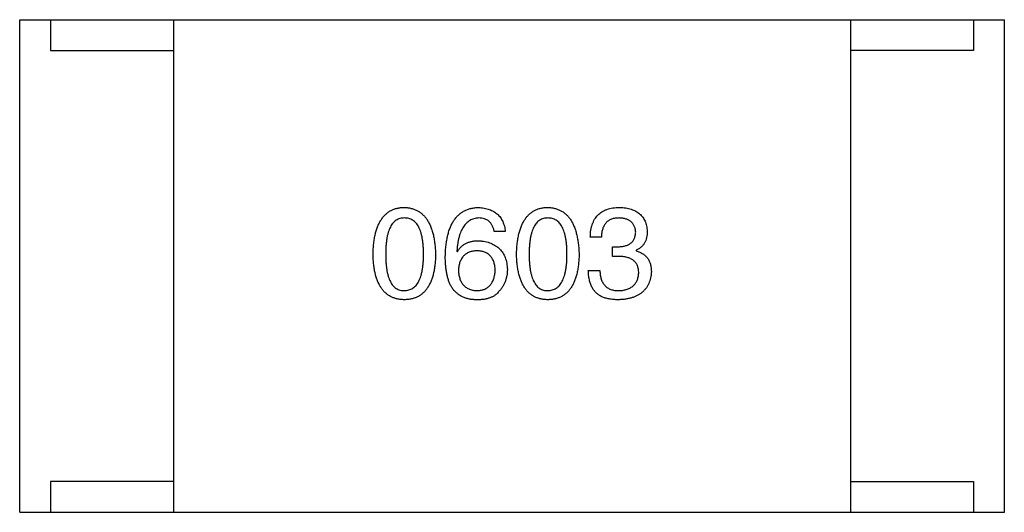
# Model space of a CAD drawing. Header units: millimetres. Extents: x 42 to 554, y 166 to 335.
# Tile 131 of 256: x 436.113 to 437.713, y 227.702 to 228.502. Entities that reach past the tile are written whole.
import ezdxf

# ---------------------------------------------------------------- set-up
doc = ezdxf.new("R2010")
doc.units = ezdxf.units.MM
doc.header["$LTSCALE"] = 30.734
doc.layers.get('0').update_dxf_attribs({"linetype": 'CONTINUOUS'})

msp = doc.modelspace()

# ---------------------------------------------------------------- linework, layer by layer
at = {"linetype": 'Continuous'}
for p, q in [((436.1135, 228.5021), (437.7135, 228.5021)), ((436.1135, 227.7021), (436.1135, 228.5021)), ((436.1635, 228.5021), (436.1635, 228.4521)), ((436.3635, 228.5021), (436.3635, 227.7021)), ((437.4635, 228.5021), (437.4635, 227.7021)), ((437.6635, 228.5021), (437.6635, 228.4521)), ((437.7135, 227.7021), (437.7135, 228.5021)), ((436.1635, 228.4521), (436.3635, 228.4521)), ((437.6635, 228.4521), (437.4635, 228.4521)), ((436.9026, 228.158), (436.8846, 228.158)), ((437.0587, 228.1489), (437.0407, 228.1489)), ((437.0768, 228.1334), (437.0866, 228.1334)), ((437.0768, 228.1178), (437.0768, 228.1334)), ((436.8239, 228.126), (436.8247, 228.1252)), ((437.0858, 228.1178), (437.0768, 228.1178)), ((437.1153, 228.1276), (437.1153, 228.1268)), ((437.0374, 228.0948), (437.0563, 228.0948)), ((436.3635, 227.7521), (436.1635, 227.7521)), ((436.1635, 227.7521), (436.1635, 227.7021)), ((437.4635, 227.7521), (437.6635, 227.7521)), ((437.6635, 227.7521), (437.6635, 227.7021)), ((436.1135, 227.7021), (437.7135, 227.7021))]:
    msp.add_line(p, q, dxfattribs=at)
for points, knots in [([(436.6877, 228.1211), (436.6878, 228.1241), (436.688, 228.13), (436.6888, 228.1386), (436.6898, 228.1466), (436.6914, 228.154), (436.6932, 228.1608), (436.6955, 228.167), (436.6981, 228.1727), (436.7011, 228.1778), (436.7044, 228.1823), (436.7082, 228.1862), (436.7123, 228.1896), (436.7168, 228.1924), (436.7217, 228.1945), (436.727, 228.1961), (436.7326, 228.197), (436.7365, 228.1972), (436.7385, 228.1973)], [0, 0, 0, 0, 0.088823, 0.172287, 0.250296, 0.323438, 0.392244, 0.456221, 0.516635, 0.573871, 0.628, 0.680335, 0.731489, 0.782557, 0.834044, 0.886738, 0.942089, 1, 1, 1, 1]), ([(436.7385, 228.1973), (436.7405, 228.1972), (436.7443, 228.197), (436.7498, 228.1959), (436.755, 228.1942), (436.7599, 228.192), (436.7643, 228.1893), (436.7684, 228.1859), (436.7721, 228.1819), (436.7755, 228.1774), (436.7785, 228.1723), (436.7812, 228.1667), (436.7834, 228.1605), (436.7853, 228.1537), (436.7869, 228.1463), (436.7881, 228.1384), (436.7889, 228.1299), (436.7892, 228.1241), (436.7893, 228.1211)], [0, 0, 0, 0, 0.057415, 0.112361, 0.16496, 0.216437, 0.267441, 0.318839, 0.371478, 0.426325, 0.483626, 0.544235, 0.608673, 0.677374, 0.750405, 0.828394, 0.911525, 1, 1, 1, 1]), ([(436.8051, 228.1178), (436.8052, 228.1209), (436.8054, 228.1271), (436.8062, 228.1359), (436.8074, 228.1442), (436.809, 228.1518), (436.8109, 228.1589), (436.8133, 228.1654), (436.8161, 228.1713), (436.8193, 228.1766), (436.8229, 228.1813), (436.8269, 228.1854), (436.8313, 228.1889), (436.8361, 228.1918), (436.8413, 228.1941), (436.8469, 228.1958), (436.8529, 228.1969), (436.8571, 228.1972), (436.8592, 228.1973)], [0, 0, 0, 0, 0.087517, 0.169686, 0.246944, 0.319347, 0.387088, 0.450961, 0.511075, 0.567974, 0.622351, 0.675039, 0.726853, 0.778688, 0.83093, 0.884738, 0.941043, 1, 1, 1, 1]), ([(436.8592, 228.1973), (436.8608, 228.1972), (436.8639, 228.1969), (436.8684, 228.1962), (436.8726, 228.1953), (436.8766, 228.194), (436.8803, 228.1925), (436.8837, 228.1907), (436.8869, 228.1886), (436.8898, 228.1863), (436.8923, 228.1837), (436.8946, 228.1808), (436.8967, 228.1777), (436.8984, 228.1742), (436.8999, 228.1706), (436.9011, 228.1666), (436.9021, 228.1624), (436.9024, 228.1595), (436.9026, 228.158)], [0, 0, 0, 0, 0.073784, 0.144317, 0.211047, 0.274818, 0.336501, 0.395724, 0.453465, 0.510016, 0.566585, 0.622844, 0.680328, 0.739335, 0.800408, 0.863904, 0.93053, 1, 1, 1, 1]), ([(436.9208, 228.1211), (436.9209, 228.1241), (436.9211, 228.13), (436.9219, 228.1386), (436.923, 228.1466), (436.9245, 228.154), (436.9264, 228.1608), (436.9286, 228.167), (436.9312, 228.1727), (436.9342, 228.1778), (436.9376, 228.1823), (436.9413, 228.1862), (436.9455, 228.1896), (436.95, 228.1924), (436.9549, 228.1945), (436.9601, 228.1961), (436.9658, 228.197), (436.9697, 228.1972), (436.9717, 228.1973)], [0, 0, 0, 0, 0.088823, 0.172287, 0.250296, 0.323438, 0.392244, 0.456221, 0.516635, 0.573871, 0.628, 0.680335, 0.731489, 0.782557, 0.834044, 0.886738, 0.942089, 1, 1, 1, 1]), ([(436.9717, 228.1973), (436.9736, 228.1972), (436.9774, 228.197), (436.983, 228.1959), (436.9882, 228.1942), (436.993, 228.192), (436.9975, 228.1893), (437.0016, 228.1859), (437.0053, 228.1819), (437.0087, 228.1774), (437.0117, 228.1723), (437.0143, 228.1667), (437.0166, 228.1605), (437.0185, 228.1537), (437.02, 228.1463), (437.0212, 228.1384), (437.0221, 228.1299), (437.0223, 228.1241), (437.0225, 228.1211)], [0, 0, 0, 0, 0.057415, 0.112361, 0.16496, 0.216437, 0.267441, 0.318839, 0.371478, 0.426325, 0.483626, 0.544235, 0.608673, 0.677374, 0.750405, 0.828394, 0.911525, 1, 1, 1, 1]), ([(437.0407, 228.1489), (437.0408, 228.1509), (437.0409, 228.1546), (437.0415, 228.16), (437.0425, 228.1651), (437.0439, 228.1697), (437.0456, 228.1741), (437.0477, 228.178), (437.0501, 228.1816), (437.0529, 228.1849), (437.0561, 228.1877), (437.0596, 228.1902), (437.0635, 228.1923), (437.0678, 228.1941), (437.0724, 228.1955), (437.0774, 228.1964), (437.0827, 228.1971), (437.0863, 228.1972), (437.0882, 228.1973)], [0, 0, 0, 0, 0.074804, 0.144899, 0.211458, 0.274554, 0.334363, 0.392059, 0.448123, 0.503024, 0.558154, 0.613471, 0.670844, 0.729926, 0.792003, 0.857405, 0.926768, 1, 1, 1, 1]), ([(437.0882, 228.1973), (437.09, 228.1972), (437.0933, 228.1971), (437.0982, 228.1964), (437.1027, 228.1955), (437.107, 228.1943), (437.1109, 228.1929), (437.1145, 228.1912), (437.1178, 228.1892), (437.1208, 228.1869), (437.1235, 228.1844), (437.1259, 228.1815), (437.1279, 228.1784), (437.1297, 228.175), (437.131, 228.1713), (437.1321, 228.1674), (437.1329, 228.1632), (437.1332, 228.1603), (437.1333, 228.1588)], [0, 0, 0, 0, 0.077845, 0.151584, 0.221397, 0.287366, 0.350104, 0.410398, 0.467998, 0.524388, 0.579979, 0.635152, 0.690917, 0.747936, 0.806661, 0.867861, 0.932479, 1, 1, 1, 1]), ([(436.7385, 228.1801), (436.7373, 228.18), (436.7349, 228.1799), (436.7314, 228.1793), (436.7282, 228.1781), (436.7252, 228.1765), (436.7224, 228.1744), (436.7199, 228.1718), (436.7177, 228.1688), (436.7157, 228.1653), (436.7139, 228.1613), (436.7123, 228.157), (436.7111, 228.1521), (436.71, 228.1468), (436.7092, 228.141), (436.7086, 228.1348), (436.7082, 228.1281), (436.7082, 228.1235), (436.7082, 228.1211)], [0, 0, 0, 0, 0.049764, 0.097007, 0.143217, 0.188577, 0.235116, 0.282997, 0.333719, 0.387776, 0.445989, 0.508679, 0.576563, 0.649481, 0.728235, 0.812722, 0.903548, 1, 1, 1, 1]), ([(436.7696, 228.1211), (436.7696, 228.1235), (436.7696, 228.1281), (436.7692, 228.1348), (436.7686, 228.141), (436.7678, 228.1468), (436.7667, 228.1521), (436.7654, 228.1569), (436.7638, 228.1613), (436.762, 228.1653), (436.7599, 228.1688), (436.7576, 228.1718), (436.755, 228.1744), (436.7522, 228.1765), (436.7491, 228.1781), (436.7458, 228.1793), (436.7422, 228.1799), (436.7398, 228.18), (436.7385, 228.1801)], [0, 0, 0, 0, 0.095719, 0.185854, 0.269738, 0.347952, 0.420315, 0.487894, 0.550245, 0.608186, 0.662454, 0.713283, 0.761375, 0.808209, 0.854301, 0.901312, 0.949396, 1, 1, 1, 1]), ([(436.8592, 228.1801), (436.8579, 228.18), (436.8553, 228.1798), (436.8517, 228.1789), (436.8482, 228.1778), (436.845, 228.1761), (436.8419, 228.1742), (436.8392, 228.1717), (436.8366, 228.1689), (436.8343, 228.1657), (436.8322, 228.1621), (436.8303, 228.1581), (436.8287, 228.1537), (436.8273, 228.149), (436.8261, 228.1438), (436.8251, 228.1382), (436.8244, 228.1322), (436.8241, 228.1281), (436.8239, 228.126)], [0, 0, 0, 0, 0.054741, 0.107075, 0.158339, 0.208382, 0.258772, 0.310045, 0.362765, 0.417822, 0.475982, 0.537466, 0.602901, 0.673037, 0.747247, 0.826291, 0.910782, 1, 1, 1, 1]), ([(436.8846, 228.158), (436.8842, 228.1597), (436.8835, 228.163), (436.8816, 228.1676), (436.8792, 228.1715), (436.8763, 228.1747), (436.8728, 228.1771), (436.8687, 228.1788), (436.8641, 228.1799), (436.8609, 228.18), (436.8592, 228.1801)], [0, 0, 0, 0, 0.1439, 0.274233, 0.394478, 0.509388, 0.621911, 0.738504, 0.863414, 1, 1, 1, 1]), ([(436.9717, 228.1801), (436.9704, 228.18), (436.968, 228.1799), (436.9646, 228.1793), (436.9613, 228.1781), (436.9583, 228.1765), (436.9556, 228.1744), (436.9531, 228.1718), (436.9508, 228.1688), (436.9488, 228.1653), (436.947, 228.1613), (436.9455, 228.157), (436.9442, 228.1521), (436.9431, 228.1468), (436.9423, 228.141), (436.9418, 228.1348), (436.9414, 228.1281), (436.9413, 228.1235), (436.9413, 228.1211)], [0, 0, 0, 0, 0.049764, 0.097007, 0.143217, 0.188577, 0.235116, 0.282997, 0.333719, 0.387776, 0.445989, 0.508679, 0.576563, 0.649481, 0.728235, 0.812722, 0.903548, 1, 1, 1, 1]), ([(437.0028, 228.1211), (437.0028, 228.1235), (437.0027, 228.1281), (437.0024, 228.1348), (437.0018, 228.141), (437.0009, 228.1468), (436.9998, 228.1521), (436.9985, 228.1569), (436.997, 228.1613), (436.9951, 228.1653), (436.993, 228.1688), (436.9907, 228.1718), (436.9881, 228.1744), (436.9854, 228.1765), (436.9823, 228.1781), (436.9789, 228.1793), (436.9754, 228.1799), (436.9729, 228.18), (436.9717, 228.1801)], [0, 0, 0, 0, 0.095719, 0.185854, 0.269738, 0.347952, 0.420315, 0.487894, 0.550245, 0.608186, 0.662454, 0.713283, 0.761375, 0.808209, 0.854301, 0.901312, 0.949396, 1, 1, 1, 1]), ([(437.0874, 228.1801), (437.0863, 228.1801), (437.0841, 228.18), (437.0809, 228.1797), (437.0779, 228.1791), (437.0752, 228.1782), (437.0726, 228.1771), (437.0703, 228.1758), (437.0682, 228.1742), (437.0663, 228.1723), (437.0646, 228.1703), (437.0631, 228.1679), (437.0618, 228.1653), (437.0608, 228.1625), (437.0599, 228.1595), (437.0593, 228.1562), (437.0589, 228.1526), (437.0588, 228.1502), (437.0587, 228.1489)], [0, 0, 0, 0, 0.069877, 0.136363, 0.198671, 0.257968, 0.315462, 0.370709, 0.425568, 0.479847, 0.535753, 0.592303, 0.651386, 0.713311, 0.778642, 0.84836, 0.921866, 1, 1, 1, 1]), ([(437.1145, 228.1571), (437.1144, 228.158), (437.1142, 228.1598), (437.1137, 228.1623), (437.1131, 228.1647), (437.1122, 228.1669), (437.1112, 228.1689), (437.1099, 228.1708), (437.1085, 228.1725), (437.1069, 228.174), (437.1051, 228.1754), (437.1031, 228.1765), (437.101, 228.1776), (437.0986, 228.1784), (437.0961, 228.1791), (437.0933, 228.1796), (437.0904, 228.18), (437.0884, 228.18), (437.0874, 228.1801)], [0, 0, 0, 0, 0.067655, 0.132224, 0.194132, 0.253145, 0.309858, 0.366002, 0.421361, 0.47702, 0.532632, 0.590536, 0.65067, 0.713258, 0.779588, 0.848803, 0.921949, 1, 1, 1, 1]), ([(437.0866, 228.1334), (437.0877, 228.1334), (437.0898, 228.1335), (437.0929, 228.1339), (437.0958, 228.1344), (437.0985, 228.1351), (437.1009, 228.136), (437.1032, 228.1371), (437.1052, 228.1383), (437.1071, 228.1397), (437.1088, 228.1413), (437.1102, 228.143), (437.1114, 228.145), (437.1125, 228.1471), (437.1133, 228.1493), (437.1139, 228.1518), (437.1143, 228.1544), (437.1144, 228.1562), (437.1145, 228.1571)], [0, 0, 0, 0, 0.079415, 0.154091, 0.22508, 0.29186, 0.355026, 0.415127, 0.472418, 0.528511, 0.583551, 0.638361, 0.693547, 0.750023, 0.807857, 0.868401, 0.932259, 1, 1, 1, 1]), ([(437.1333, 228.1588), (437.1333, 228.1569), (437.1332, 228.1534), (437.1323, 228.1483), (437.1309, 228.1437), (437.1289, 228.1395), (437.1264, 228.1358), (437.1232, 228.1325), (437.1195, 228.1298), (437.1167, 228.1284), (437.1153, 228.1276)], [0, 0, 0, 0, 0.143686, 0.277942, 0.40333, 0.521785, 0.638573, 0.755208, 0.874773, 1, 1, 1, 1]), ([(436.8247, 228.1252), (436.8256, 228.1266), (436.8273, 228.1294), (436.8305, 228.1331), (436.8341, 228.1363), (436.8383, 228.1388), (436.8429, 228.1408), (436.8479, 228.1422), (436.8534, 228.1431), (436.8572, 228.1432), (436.8592, 228.1432)], [0, 0, 0, 0, 0.122276, 0.239997, 0.35611, 0.473903, 0.59404, 0.720428, 0.855383, 1, 1, 1, 1]), ([(436.8592, 228.1432), (436.861, 228.143), (436.8646, 228.1427), (436.8697, 228.1418), (436.8745, 228.1407), (436.879, 228.1391), (436.8831, 228.1373), (436.8869, 228.1352), (436.8903, 228.1327), (436.8934, 228.1299), (436.8962, 228.1269), (436.8986, 228.1234), (436.9007, 228.1197), (436.9025, 228.1157), (436.9038, 228.1113), (436.9049, 228.1067), (436.9056, 228.1017), (436.9058, 228.0983), (436.9059, 228.0965)], [0, 0, 0, 0, 0.074228, 0.144548, 0.211288, 0.274576, 0.335162, 0.393915, 0.450599, 0.506657, 0.562409, 0.618617, 0.676096, 0.735061, 0.79654, 0.860906, 0.928473, 1, 1, 1, 1]), ([(436.7385, 228.0473), (436.7365, 228.0474), (436.7326, 228.0476), (436.727, 228.0485), (436.7218, 228.0501), (436.7169, 228.0521), (436.7123, 228.0548), (436.7082, 228.058), (436.7044, 228.0618), (436.7011, 228.0662), (436.6981, 228.0711), (436.6955, 228.0766), (436.6932, 228.0826), (436.6914, 228.0892), (436.6898, 228.0964), (436.6888, 228.1041), (436.688, 228.1124), (436.6878, 228.1181), (436.6877, 228.1211)], [0, 0, 0, 0, 0.059135, 0.115606, 0.169241, 0.221578, 0.273261, 0.324749, 0.377329, 0.431642, 0.488541, 0.548597, 0.612232, 0.680174, 0.752504, 0.829777, 0.912307, 1, 1, 1, 1]), ([(436.7082, 228.1211), (436.7082, 228.1187), (436.7082, 228.1141), (436.7086, 228.1074), (436.7092, 228.1012), (436.71, 228.0954), (436.7111, 228.0901), (436.7123, 228.0852), (436.7139, 228.0808), (436.7157, 228.0769), (436.7177, 228.0734), (436.7199, 228.0703), (436.7224, 228.0678), (436.7252, 228.0657), (436.7282, 228.064), (436.7314, 228.0629), (436.7349, 228.0622), (436.7373, 228.0621), (436.7385, 228.0621)], [0, 0, 0, 0, 0.096457, 0.187288, 0.27178, 0.350132, 0.423455, 0.491343, 0.554037, 0.612253, 0.666313, 0.717038, 0.764921, 0.811214, 0.856775, 0.902988, 0.950234, 1, 1, 1, 1]), ([(436.7385, 228.0621), (436.7398, 228.0621), (436.7422, 228.0623), (436.7458, 228.0631), (436.7491, 228.0643), (436.7522, 228.066), (436.755, 228.0681), (436.7576, 228.0707), (436.7599, 228.0738), (436.762, 228.0773), (436.7638, 228.0812), (436.7654, 228.0856), (436.7667, 228.0904), (436.7678, 228.0957), (436.7686, 228.1014), (436.7692, 228.1076), (436.7696, 228.1142), (436.7696, 228.1187), (436.7696, 228.1211)], [0, 0, 0, 0, 0.050879, 0.099377, 0.146973, 0.193618, 0.240619, 0.289461, 0.34047, 0.395283, 0.453059, 0.515633, 0.582666, 0.655287, 0.732971, 0.815933, 0.905166, 1, 1, 1, 1]), ([(436.7893, 228.1211), (436.7892, 228.1181), (436.789, 228.1124), (436.7883, 228.1041), (436.7872, 228.0964), (436.7856, 228.0892), (436.7838, 228.0826), (436.7815, 228.0766), (436.7789, 228.0711), (436.7759, 228.0662), (436.7726, 228.0618), (436.7688, 228.058), (436.7647, 228.0548), (436.7602, 228.0521), (436.7553, 228.0501), (436.75, 228.0485), (436.7444, 228.0476), (436.7405, 228.0474), (436.7385, 228.0473)], [0, 0, 0, 0, 0.08769, 0.170218, 0.24749, 0.319818, 0.387758, 0.451391, 0.511445, 0.568185, 0.622681, 0.67526, 0.726746, 0.778428, 0.830764, 0.884397, 0.940866, 1, 1, 1, 1]), ([(436.8157, 228.067), (436.8149, 228.0685), (436.8131, 228.0718), (436.8109, 228.077), (436.8091, 228.0827), (436.8077, 228.0888), (436.8065, 228.0954), (436.8057, 228.1025), (436.8051, 228.11), (436.8051, 228.1151), (436.8051, 228.1178)], [0, 0, 0, 0, 0.101889, 0.209155, 0.322694, 0.442863, 0.569758, 0.70479, 0.848502, 1, 1, 1, 1]), ([(436.8567, 228.1268), (436.8556, 228.1268), (436.8533, 228.1267), (436.85, 228.1262), (436.8469, 228.1255), (436.8441, 228.1246), (436.8414, 228.1234), (436.839, 228.122), (436.8368, 228.1203), (436.8348, 228.1184), (436.8329, 228.1163), (436.8314, 228.1139), (436.83, 228.1113), (436.8288, 228.1085), (436.8279, 228.1054), (436.8271, 228.1021), (436.8266, 228.0986), (436.8265, 228.0961), (436.8264, 228.0948)], [0, 0, 0, 0, 0.070453, 0.136523, 0.199866, 0.260392, 0.318446, 0.374657, 0.430182, 0.485556, 0.541071, 0.598396, 0.657208, 0.718642, 0.783247, 0.851631, 0.923928, 1, 1, 1, 1]), ([(436.8862, 228.0957), (436.8861, 228.0969), (436.886, 228.0993), (436.8855, 228.1027), (436.8847, 228.106), (436.8838, 228.109), (436.8827, 228.1117), (436.8814, 228.1143), (436.8798, 228.1166), (436.8781, 228.1187), (436.8761, 228.1205), (436.874, 228.1221), (436.8716, 228.1235), (436.869, 228.1246), (436.8662, 228.1255), (436.8632, 228.1262), (436.86, 228.1267), (436.8578, 228.1268), (436.8567, 228.1268)], [0, 0, 0, 0, 0.076288, 0.14871, 0.216387, 0.281386, 0.342528, 0.402111, 0.4591, 0.514852, 0.569974, 0.625644, 0.682226, 0.740156, 0.800362, 0.863471, 0.930116, 1, 1, 1, 1]), ([(436.9717, 228.0473), (436.9697, 228.0474), (436.9658, 228.0476), (436.9602, 228.0485), (436.9549, 228.0501), (436.95, 228.0521), (436.9455, 228.0548), (436.9413, 228.058), (436.9376, 228.0618), (436.9343, 228.0662), (436.9312, 228.0711), (436.9286, 228.0766), (436.9264, 228.0826), (436.9245, 228.0892), (436.923, 228.0964), (436.9219, 228.1041), (436.9211, 228.1124), (436.9209, 228.1181), (436.9208, 228.1211)], [0, 0, 0, 0, 0.059135, 0.115606, 0.169241, 0.221578, 0.273261, 0.324749, 0.377329, 0.431642, 0.488541, 0.548597, 0.612232, 0.680174, 0.752504, 0.829777, 0.912307, 1, 1, 1, 1]), ([(436.9413, 228.1211), (436.9413, 228.1187), (436.9414, 228.1141), (436.9418, 228.1074), (436.9423, 228.1012), (436.9431, 228.0954), (436.9442, 228.0901), (436.9455, 228.0852), (436.947, 228.0808), (436.9488, 228.0769), (436.9508, 228.0734), (436.9531, 228.0703), (436.9556, 228.0678), (436.9583, 228.0657), (436.9613, 228.064), (436.9646, 228.0629), (436.968, 228.0622), (436.9704, 228.0621), (436.9717, 228.0621)], [0, 0, 0, 0, 0.096457, 0.187288, 0.27178, 0.350132, 0.423455, 0.491343, 0.554037, 0.612253, 0.666313, 0.717038, 0.764921, 0.811214, 0.856775, 0.902988, 0.950234, 1, 1, 1, 1]), ([(436.9717, 228.0621), (436.9729, 228.0621), (436.9754, 228.0623), (436.9789, 228.0631), (436.9823, 228.0643), (436.9853, 228.066), (436.9882, 228.0681), (436.9907, 228.0707), (436.9931, 228.0738), (436.9951, 228.0773), (436.997, 228.0812), (436.9985, 228.0856), (436.9999, 228.0904), (437.0009, 228.0957), (437.0018, 228.1014), (437.0024, 228.1076), (437.0027, 228.1142), (437.0028, 228.1187), (437.0028, 228.1211)], [0, 0, 0, 0, 0.050879, 0.099377, 0.146973, 0.193618, 0.240619, 0.289461, 0.34047, 0.395283, 0.453059, 0.515633, 0.582666, 0.655287, 0.732971, 0.815933, 0.905166, 1, 1, 1, 1]), ([(437.0225, 228.1211), (437.0224, 228.1181), (437.0222, 228.1124), (437.0214, 228.1041), (437.0203, 228.0964), (437.0188, 228.0892), (437.0169, 228.0826), (437.0147, 228.0766), (437.0121, 228.0711), (437.0091, 228.0662), (437.0057, 228.0618), (437.002, 228.058), (436.9978, 228.0548), (436.9933, 228.0521), (436.9884, 228.0501), (436.9832, 228.0485), (436.9775, 228.0476), (436.9736, 228.0474), (436.9717, 228.0473)], [0, 0, 0, 0, 0.08769, 0.170218, 0.24749, 0.319818, 0.387758, 0.451391, 0.511445, 0.568185, 0.622681, 0.67526, 0.726746, 0.778428, 0.830764, 0.884397, 0.940866, 1, 1, 1, 1]), ([(437.1194, 228.0907), (437.1194, 228.0918), (437.1193, 228.094), (437.1189, 228.0971), (437.1182, 228.0999), (437.1173, 228.1026), (437.1162, 228.105), (437.1147, 228.1073), (437.113, 228.1093), (437.111, 228.1111), (437.1087, 228.1127), (437.1062, 228.1141), (437.1035, 228.1152), (437.1004, 228.1161), (437.0971, 228.1169), (437.0936, 228.1174), (437.0898, 228.1178), (437.0871, 228.1178), (437.0858, 228.1178)], [0, 0, 0, 0, 0.066518, 0.129194, 0.188613, 0.245254, 0.300032, 0.353805, 0.407079, 0.461108, 0.516272, 0.574141, 0.634837, 0.699275, 0.767504, 0.840272, 0.917505, 1, 1, 1, 1]), ([(437.1153, 228.1268), (437.1163, 228.1265), (437.1182, 228.1259), (437.121, 228.1248), (437.1236, 228.1234), (437.126, 228.122), (437.1282, 228.1204), (437.1303, 228.1187), (437.1321, 228.1168), (437.1338, 228.1148), (437.1352, 228.1126), (437.1365, 228.1102), (437.1375, 228.1078), (437.1384, 228.1051), (437.1391, 228.1024), (437.1395, 228.0994), (437.1398, 228.0964), (437.1399, 228.0943), (437.1399, 228.0932)], [0, 0, 0, 0, 0.069445, 0.136039, 0.200011, 0.261745, 0.322328, 0.381403, 0.438864, 0.496655, 0.554398, 0.612391, 0.672266, 0.733005, 0.79604, 0.861293, 0.928785, 1, 1, 1, 1]), ([(436.9059, 228.0965), (436.9058, 228.0947), (436.9057, 228.0913), (436.9051, 228.0862), (436.9039, 228.0813), (436.9023, 228.0766), (436.9002, 228.072), (436.8977, 228.0677), (436.8946, 228.0635), (436.8923, 228.0609), (436.8911, 228.0596)], [0, 0, 0, 0, 0.12904, 0.253809, 0.377066, 0.499122, 0.621469, 0.744665, 0.870607, 1, 1, 1, 1]), ([(436.8264, 228.0948), (436.8265, 228.0936), (436.8266, 228.091), (436.8272, 228.0874), (436.8279, 228.084), (436.8289, 228.0808), (436.83, 228.0779), (436.8315, 228.0753), (436.8331, 228.0728), (436.835, 228.0707), (436.837, 228.0687), (436.8393, 228.067), (436.8418, 228.0655), (436.8445, 228.0644), (436.8475, 228.0634), (436.8506, 228.0627), (436.854, 228.0622), (436.8563, 228.0621), (436.8575, 228.0621)], [0, 0, 0, 0, 0.076467, 0.148148, 0.216496, 0.280559, 0.342274, 0.401168, 0.458322, 0.514073, 0.569257, 0.62465, 0.68124, 0.739113, 0.799947, 0.862804, 0.929597, 1, 1, 1, 1]), ([(436.8575, 228.0621), (436.8586, 228.0622), (436.8608, 228.0623), (436.8639, 228.0629), (436.8668, 228.0637), (436.8695, 228.0647), (436.872, 228.066), (436.8743, 228.0675), (436.8764, 228.0693), (436.8783, 228.0713), (436.88, 228.0735), (436.8815, 228.076), (436.8828, 228.0787), (436.8839, 228.0816), (436.8848, 228.0848), (436.8855, 228.0882), (436.886, 228.0918), (436.8861, 228.0944), (436.8862, 228.0957)], [0, 0, 0, 0, 0.066682, 0.130303, 0.190802, 0.248749, 0.30534, 0.361219, 0.415721, 0.471765, 0.528279, 0.586428, 0.64659, 0.710143, 0.776461, 0.846692, 0.921137, 1, 1, 1, 1]), ([(437.0595, 228.0522), (437.0587, 228.0526), (437.0569, 228.0535), (437.0545, 228.055), (437.0522, 228.0567), (437.0501, 228.0585), (437.0482, 228.0606), (437.0464, 228.0628), (437.0448, 228.0652), (437.0433, 228.0678), (437.042, 228.0706), (437.0408, 228.0735), (437.0399, 228.0766), (437.0391, 228.0799), (437.0384, 228.0834), (437.0379, 228.0871), (437.0376, 228.0909), (437.0375, 228.0935), (437.0374, 228.0948)], [0, 0, 0, 0, 0.056906, 0.113264, 0.168825, 0.223843, 0.279195, 0.335267, 0.392098, 0.450414, 0.51054, 0.572219, 0.636652, 0.703156, 0.773102, 0.845505, 0.921063, 1, 1, 1, 1]), ([(437.0563, 228.0948), (437.0563, 228.0935), (437.0564, 228.0909), (437.0569, 228.0872), (437.0575, 228.0838), (437.0584, 228.0805), (437.0596, 228.0776), (437.061, 228.0749), (437.0626, 228.0724), (437.0644, 228.0702), (437.0665, 228.0683), (437.0688, 228.0666), (437.0713, 228.0652), (437.0741, 228.0641), (437.0771, 228.0632), (437.0803, 228.0625), (437.0838, 228.0621), (437.0862, 228.0621), (437.0874, 228.0621)], [0, 0, 0, 0, 0.07723, 0.149593, 0.217944, 0.282232, 0.34411, 0.402297, 0.458791, 0.513966, 0.568538, 0.623291, 0.679957, 0.737243, 0.798142, 0.86118, 0.928728, 1, 1, 1, 1]), ([(437.1399, 228.0932), (437.1397, 228.0914), (437.1395, 228.0879), (437.1386, 228.0829), (437.1374, 228.0781), (437.1357, 228.0738), (437.1337, 228.0697), (437.1313, 228.066), (437.1285, 228.0626), (437.1254, 228.0595), (437.1218, 228.0568), (437.1179, 228.0544), (437.1136, 228.0524), (437.1089, 228.0507), (437.1039, 228.0493), (437.0985, 228.0483), (437.0926, 228.0476), (437.0886, 228.0474), (437.0866, 228.0473)], [0, 0, 0, 0, 0.068236, 0.132937, 0.194125, 0.253174, 0.310181, 0.365986, 0.421096, 0.476216, 0.532352, 0.590232, 0.649824, 0.71274, 0.778406, 0.848058, 0.921922, 1, 1, 1, 1]), ([(437.0874, 228.0621), (437.0886, 228.0621), (437.091, 228.0623), (437.0945, 228.0628), (437.0977, 228.0635), (437.1007, 228.0644), (437.1035, 228.0655), (437.1061, 228.0668), (437.1085, 228.0683), (437.1106, 228.07), (437.1125, 228.0719), (437.1142, 228.074), (437.1156, 228.0763), (437.1168, 228.0788), (437.1178, 228.0815), (437.1186, 228.0844), (437.1191, 228.0875), (437.1193, 228.0897), (437.1194, 228.0907)], [0, 0, 0, 0, 0.076694, 0.149502, 0.218019, 0.283183, 0.345589, 0.405199, 0.462852, 0.519478, 0.575313, 0.630559, 0.687006, 0.744638, 0.804006, 0.866059, 0.931486, 1, 1, 1, 1]), ([(436.8543, 228.0473), (436.8522, 228.0474), (436.8482, 228.0476), (436.8424, 228.0487), (436.8369, 228.0503), (436.8319, 228.0525), (436.8272, 228.0553), (436.823, 228.0586), (436.819, 228.0625), (436.8168, 228.0655), (436.8157, 228.067)], [0, 0, 0, 0, 0.137449, 0.267856, 0.393219, 0.514735, 0.63397, 0.753734, 0.874967, 1, 1, 1, 1]), ([(436.8911, 228.0596), (436.8902, 228.0585), (436.8883, 228.0564), (436.8848, 228.0538), (436.8809, 228.0516), (436.8765, 228.0499), (436.8716, 228.0485), (436.8663, 228.0477), (436.8604, 228.0472), (436.8564, 228.0473), (436.8543, 228.0473)], [0, 0, 0, 0, 0.105033, 0.21147, 0.321511, 0.438526, 0.563605, 0.698055, 0.843218, 1, 1, 1, 1]), ([(437.0866, 228.0473), (437.0852, 228.0473), (437.0825, 228.0474), (437.0785, 228.0476), (437.0748, 228.048), (437.0713, 228.0485), (437.068, 228.0492), (437.065, 228.05), (437.0621, 228.051), (437.0604, 228.0518), (437.0595, 228.0522)], [0, 0, 0, 0, 0.15115, 0.29371, 0.429149, 0.55661, 0.677302, 0.791017, 0.898045, 1, 1, 1, 1])]:
    msp.add_open_spline(points, degree=3, knots=knots, dxfattribs=at)

doc.saveas('drawing.dxf')
